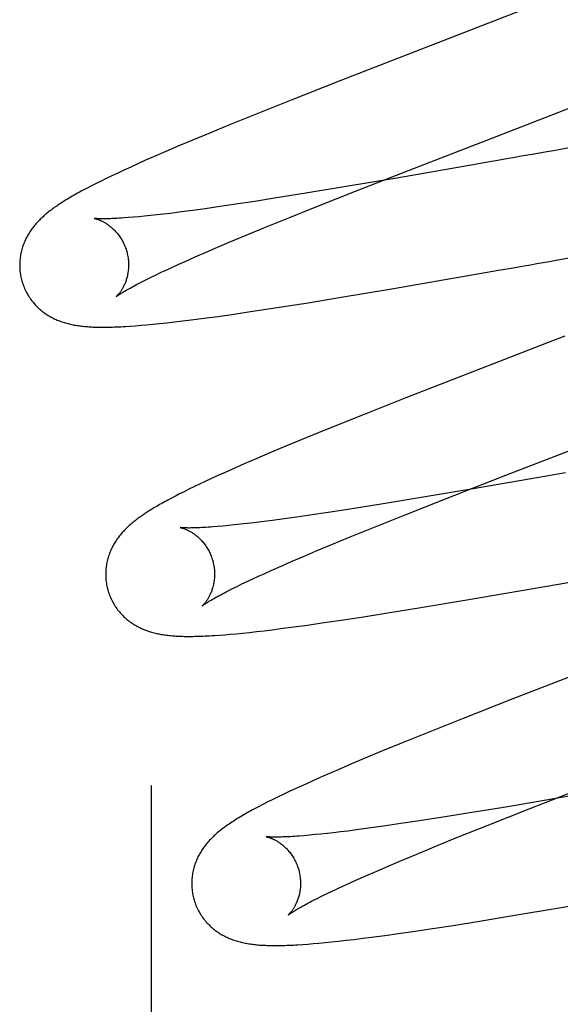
# Model space of a CAD drawing. Header units: inches. Extents: x 0 to 184, y 0 to 119.
# Tile 20 of 114: x 92.8135 to 92.9128, y 43.5241 to 43.7049. Entities that reach past the tile are written whole.
import ezdxf

# ---------------------------------------------------------------- set-up
doc = ezdxf.new("R2010")
doc.units = ezdxf.units.IN
doc.header["$LTSCALE"] = 10.121375
doc.header["$MEASUREMENT"] = 0
doc.linetypes.add('HIDDEN', pattern=[0.2, 0.1, -0.1])
doc.layers.add('DEFAULT_2', color=8, linetype='HIDDEN')

msp = doc.modelspace()

# ---------------------------------------------------------------- linework, layer by layer
at = {"layer": 'DEFAULT_2', "color": 8, "linetype": 'HIDDEN'}
for p, q in [((92.8377, 47.61281), (92.8377, 42.11231)), ((92.87248, 43.69373), (92.86336, 43.69014)), ((92.86336, 43.69014), (92.85663, 43.68745)), ((92.85663, 43.68745), (92.85206, 43.6856)), ((92.85206, 43.6856), (92.84855, 43.68416)), ((92.84855, 43.68416), (92.84517, 43.68275)), ((92.84274, 43.68173), (92.84039, 43.68072)), ((92.84517, 43.68275), (92.84274, 43.68173)), ((92.91512, 43.68148), (92.91156, 43.68086)), ((92.83812, 43.67973), (92.83665, 43.67909)), ((92.84039, 43.68072), (92.83812, 43.67973)), ((92.83393, 43.67786), (92.83269, 43.6773)), ((92.83525, 43.67846), (92.83393, 43.67786)), ((92.83665, 43.67909), (92.83525, 43.67846)), ((92.89747, 43.67839), (92.88277, 43.67584)), ((92.89979, 43.6788), (92.89747, 43.67839)), ((92.83045, 43.67624), (92.82943, 43.67575)), ((92.83153, 43.67676), (92.83045, 43.67624)), ((92.83269, 43.6773), (92.83153, 43.67676)), ((92.8758, 43.67366), (92.88605, 43.67766)), ((92.82674, 43.67441), (92.82595, 43.674)), ((92.82758, 43.67484), (92.82674, 43.67441)), ((92.82847, 43.67529), (92.82758, 43.67484)), ((92.82943, 43.67575), (92.82847, 43.67529)), ((92.87315, 43.6742), (92.86607, 43.67303)), ((92.88277, 43.67584), (92.87315, 43.6742)), ((92.86607, 43.67303), (92.86033, 43.67211)), ((92.86809, 43.6706), (92.8758, 43.67366)), ((92.84993, 43.67053), (92.84758, 43.67019)), ((92.85323, 43.67101), (92.84993, 43.67053)), ((92.8567, 43.67154), (92.85323, 43.67101)), ((92.86033, 43.67211), (92.8567, 43.67154)), ((92.86265, 43.66842), (92.86809, 43.6706)), ((92.8354, 43.66872), (92.83441, 43.66864)), ((92.83644, 43.66882), (92.8354, 43.66872)), ((92.83754, 43.66894), (92.83644, 43.66882)), ((92.83871, 43.66906), (92.83754, 43.66894)), ((92.83992, 43.6692), (92.83871, 43.66906)), ((92.8412, 43.66935), (92.83992, 43.6692)), ((92.84321, 43.66961), (92.8412, 43.66935)), ((92.84534, 43.66989), (92.84321, 43.66961)), ((92.84758, 43.67019), (92.84534, 43.66989)), ((92.83441, 43.66864), (92.83349, 43.66856)), ((92.85836, 43.66667), (92.86265, 43.66842)), ((92.85203, 43.66405), (92.85511, 43.66533)), ((92.85511, 43.66533), (92.85836, 43.66667)), ((92.84984, 43.66312), (92.85203, 43.66405)), ((92.84578, 43.66136), (92.84776, 43.66222)), ((92.84776, 43.66222), (92.84984, 43.66312)), ((92.84161, 43.65949), (92.84274, 43.66)), ((92.84274, 43.66), (92.84392, 43.66053)), ((92.84392, 43.66053), (92.84578, 43.66136)), ((92.90381, 43.6593), (92.90615, 43.65971)), ((92.91204, 43.66074), (92.9144, 43.66115)), ((92.83768, 43.65763), (92.83858, 43.65807)), ((92.83858, 43.65807), (92.83953, 43.65852)), ((92.83953, 43.65852), (92.84055, 43.659)), ((92.84055, 43.659), (92.84161, 43.65949)), ((92.88112, 43.65536), (92.898, 43.65828)), ((92.898, 43.65828), (92.90148, 43.65889)), ((92.90148, 43.65889), (92.90381, 43.6593)), ((92.83606, 43.65682), (92.83684, 43.65722)), ((92.83684, 43.65722), (92.83768, 43.65763)), ((92.8726, 43.65393), (92.88112, 43.65536)), ((92.86161, 43.65216), (92.8665, 43.65293)), ((92.8665, 43.65293), (92.8726, 43.65393)), ((92.84992, 43.65042), (92.85248, 43.65078)), ((92.85248, 43.65078), (92.85513, 43.65117)), ((92.85513, 43.65117), (92.85878, 43.65172)), ((92.85878, 43.65172), (92.86161, 43.65216)), ((92.83579, 43.64878), (92.83685, 43.64887)), ((92.83685, 43.64887), (92.838, 43.64898)), ((92.838, 43.64898), (92.83923, 43.6491)), ((92.83923, 43.6491), (92.84055, 43.64924)), ((92.84055, 43.64924), (92.84197, 43.6494)), ((92.84197, 43.6494), (92.84348, 43.64958)), ((92.84348, 43.64958), (92.84504, 43.64977)), ((92.84504, 43.64977), (92.84744, 43.65008)), ((92.84744, 43.65008), (92.84992, 43.65042)), ((92.83385, 43.64863), (92.83479, 43.6487)), ((92.83479, 43.6487), (92.83579, 43.64878)), ((92.89818, 43.6408), (92.88445, 43.63544)), ((92.88445, 43.63544), (92.87648, 43.63229)), ((92.87648, 43.63229), (92.8708, 43.63001)), ((92.8708, 43.63001), (92.86628, 43.62817)), ((92.86628, 43.62817), (92.86282, 43.62674)), ((92.8595, 43.62535), (92.85709, 43.62432)), ((92.86282, 43.62674), (92.8595, 43.62535)), ((92.85709, 43.62432), (92.85477, 43.62332)), ((92.85124, 43.62176), (92.84995, 43.62118)), ((92.8526, 43.62236), (92.85124, 43.62176)), ((92.85477, 43.62332), (92.8526, 43.62236)), ((92.91376, 43.62169), (92.91029, 43.62108)), ((92.8476, 43.62009), (92.84653, 43.61959)), ((92.84874, 43.62062), (92.8476, 43.62009)), ((92.84995, 43.62118), (92.84874, 43.62062)), ((92.89174, 43.61692), (92.90203, 43.62095)), ((92.91029, 43.62108), (92.89682, 43.61875)), ((92.84372, 43.61822), (92.8429, 43.61781)), ((92.8446, 43.61866), (92.84372, 43.61822)), ((92.84553, 43.61911), (92.8446, 43.61866)), ((92.84653, 43.61959), (92.84553, 43.61911)), ((92.89682, 43.61875), (92.88728, 43.61713)), ((92.84142, 43.61704), (92.84075, 43.61668)), ((92.84214, 43.61742), (92.84142, 43.61704)), ((92.8429, 43.61781), (92.84214, 43.61742)), ((92.88728, 43.61713), (92.88028, 43.61598)), ((92.884, 43.61386), (92.89174, 43.61692)), ((92.87462, 43.61508), (92.87018, 43.61439)), ((92.88028, 43.61598), (92.87462, 43.61508)), ((92.85787, 43.61267), (92.85656, 43.61251)), ((92.85994, 43.61294), (92.85787, 43.61267)), ((92.86212, 43.61323), (92.85994, 43.61294)), ((92.86442, 43.61355), (92.86212, 43.61323)), ((92.86682, 43.61389), (92.86442, 43.61355)), ((92.87018, 43.61439), (92.86682, 43.61389)), ((92.87853, 43.61166), (92.884, 43.61386)), ((92.85084, 43.6119), (92.84988, 43.61182)), ((92.85187, 43.612), (92.85084, 43.6119)), ((92.85295, 43.61211), (92.85187, 43.612)), ((92.8541, 43.61223), (92.85295, 43.61211)), ((92.8553, 43.61236), (92.8541, 43.61223)), ((92.85656, 43.61251), (92.8553, 43.61236)), ((92.87422, 43.60991), (92.87853, 43.61166)), ((92.87096, 43.60856), (92.87422, 43.60991)), ((92.86566, 43.60634), (92.86786, 43.60727)), ((92.86786, 43.60727), (92.87096, 43.60856)), ((92.86158, 43.60457), (92.86357, 43.60544)), ((92.86357, 43.60544), (92.86566, 43.60634)), ((92.85853, 43.60321), (92.85971, 43.60374)), ((92.85971, 43.60374), (92.86158, 43.60457)), ((92.85531, 43.60173), (92.85633, 43.6022)), ((92.85633, 43.6022), (92.8574, 43.6027)), ((92.8574, 43.6027), (92.85853, 43.60321)), ((92.91249, 43.60126), (92.91712, 43.60207)), ((92.85183, 43.60002), (92.85261, 43.60041)), ((92.85261, 43.60041), (92.85345, 43.60083)), ((92.85345, 43.60083), (92.85435, 43.60127)), ((92.85435, 43.60127), (92.85531, 43.60173)), ((92.89567, 43.59836), (92.91249, 43.60126)), ((92.8872, 43.59695), (92.89567, 43.59836)), ((92.88114, 43.59596), (92.8872, 43.59695)), ((92.869, 43.5941), (92.87258, 43.59463)), ((92.87258, 43.59463), (92.8763, 43.5952)), ((92.8763, 43.5952), (92.88114, 43.59596)), ((92.85842, 43.59269), (92.8599, 43.59287)), ((92.8599, 43.59287), (92.86145, 43.59306)), ((92.86145, 43.59306), (92.86388, 43.59338)), ((92.86388, 43.59338), (92.86641, 43.59373)), ((92.86641, 43.59373), (92.869, 43.5941)), ((92.85021, 43.59188), (92.85118, 43.59195)), ((92.85118, 43.59195), (92.85221, 43.59204)), ((92.85221, 43.59204), (92.8533, 43.59214)), ((92.8533, 43.59214), (92.85447, 43.59225)), ((92.85447, 43.59225), (92.85571, 43.59238)), ((92.85571, 43.59238), (92.85703, 43.59253)), ((92.85703, 43.59253), (92.85842, 43.59269)), ((92.90409, 43.58016), (92.89498, 43.57657)), ((92.89498, 43.57657), (92.88825, 43.57389)), ((92.88825, 43.57389), (92.88368, 43.57203)), ((92.88368, 43.57203), (92.88017, 43.57059)), ((92.88017, 43.57059), (92.8768, 43.56919)), ((92.87436, 43.56816), (92.872, 43.56715)), ((92.8768, 43.56919), (92.87436, 43.56816)), ((92.86972, 43.56616), (92.86826, 43.56552)), ((92.872, 43.56715), (92.86972, 43.56616)), ((92.86551, 43.56428), (92.86423, 43.56369)), ((92.86685, 43.56489), (92.86551, 43.56428)), ((92.86826, 43.56552), (92.86685, 43.56489)), ((92.90712, 43.55997), (92.91737, 43.56398)), ((92.92612, 43.5643), (92.91268, 43.56197)), ((92.86087, 43.5621), (92.8599, 43.56163)), ((92.86191, 43.5626), (92.86087, 43.5621)), ((92.86303, 43.56313), (92.86191, 43.5626)), ((92.86423, 43.56369), (92.86303, 43.56313)), ((92.91268, 43.56197), (92.90316, 43.56036)), ((92.85817, 43.56075), (92.85739, 43.56034)), ((92.85901, 43.56118), (92.85817, 43.56075)), ((92.8599, 43.56163), (92.85901, 43.56118)), ((92.90316, 43.56036), (92.89617, 43.55921)), ((92.89617, 43.55921), (92.89052, 43.5583)), ((92.8994, 43.55691), (92.90712, 43.55997)), ((92.88032, 43.55677), (92.87802, 43.55645)), ((92.88354, 43.55724), (92.88032, 43.55677)), ((92.88608, 43.55762), (92.88354, 43.55724)), ((92.89052, 43.5583), (92.88608, 43.55762)), ((92.89396, 43.55473), (92.8994, 43.55691)), ((92.86673, 43.55512), (92.86576, 43.55503)), ((92.86776, 43.55522), (92.86673, 43.55512)), ((92.86884, 43.55533), (92.86776, 43.55522)), ((92.86999, 43.55545), (92.86884, 43.55533)), ((92.87119, 43.55558), (92.86999, 43.55545)), ((92.87245, 43.55573), (92.87119, 43.55558)), ((92.87377, 43.55589), (92.87245, 43.55573)), ((92.87584, 43.55616), (92.87377, 43.55589)), ((92.87802, 43.55645), (92.87584, 43.55616)), ((92.88644, 43.55164), (92.88968, 43.55298)), ((92.88968, 43.55298), (92.89396, 43.55473)), ((92.88336, 43.55036), (92.88644, 43.55164)), ((92.8791, 43.54853), (92.88118, 43.54943)), ((92.88118, 43.54943), (92.88336, 43.55036)), ((92.87528, 43.54685), (92.87713, 43.54767)), ((92.87713, 43.54767), (92.8791, 43.54853)), ((92.87193, 43.54532), (92.87299, 43.54581)), ((92.87299, 43.54581), (92.87411, 43.54632)), ((92.87411, 43.54632), (92.87528, 43.54685)), ((92.86826, 43.54355), (92.86909, 43.54396)), ((92.86909, 43.54396), (92.86998, 43.5444)), ((92.86998, 43.5444), (92.87092, 43.54485)), ((92.87092, 43.54485), (92.87193, 43.54532)), ((92.91262, 43.54177), (92.9295, 43.54468)), ((92.86749, 43.54316), (92.86826, 43.54355)), ((92.89799, 43.53934), (92.9041, 43.54034)), ((92.9041, 43.54034), (92.91262, 43.54177)), ((92.88936, 43.53798), (92.89312, 43.53856)), ((92.89312, 43.53856), (92.89799, 43.53934)), ((92.87814, 43.53639), (92.88059, 43.53671)), ((92.88059, 43.53671), (92.88312, 43.53707)), ((92.88312, 43.53707), (92.88574, 43.53744)), ((92.88574, 43.53744), (92.88936, 43.53798)), ((92.86552, 43.53505), (92.86645, 43.53512)), ((92.86645, 43.53512), (92.86744, 43.5352)), ((92.86744, 43.5352), (92.86849, 43.53529)), ((92.86849, 43.53529), (92.86961, 43.5354)), ((92.86961, 43.5354), (92.87081, 43.53552)), ((92.87081, 43.53552), (92.8721, 43.53566)), ((92.8721, 43.53566), (92.87349, 43.53581)), ((92.87349, 43.53581), (92.87498, 43.53599)), ((92.87498, 43.53599), (92.87654, 43.53618)), ((92.87654, 43.53618), (92.87814, 43.53639))]:
    msp.add_line(p, q, dxfattribs=at)
for points in [[(92.90863, 43.70775), (92.89855, 43.70385), (92.89744, 43.70342), (92.89632, 43.70299), (92.89521, 43.70256), (92.87248, 43.69373)], [(92.88605, 43.67766), (92.9023, 43.68396), (92.90341, 43.68439), (92.90452, 43.68482), (92.90563, 43.68525), (92.93027, 43.69481)], [(92.90801, 43.68024), (92.90683, 43.68003), (92.90565, 43.67983), (92.90447, 43.67962), (92.9033, 43.67941)], [(92.91156, 43.68086), (92.91037, 43.68065), (92.90801, 43.68024)], [(92.9033, 43.67941), (92.90096, 43.679), (92.89979, 43.6788)], [(92.82595, 43.674), (92.82557, 43.6738), (92.8252, 43.67361), (92.82484, 43.67341), (92.82449, 43.67322), (92.82416, 43.67304), (92.82383, 43.67285), (92.82351, 43.67267), (92.8232, 43.6725), (92.8229, 43.67232), (92.82261, 43.67215), (92.82232, 43.67198), (92.82205, 43.67181), (92.82178, 43.67165), (92.82152, 43.67148), (92.82127, 43.67132), (92.82102, 43.67116), (92.82078, 43.67101), (92.82055, 43.67085), (92.82033, 43.6707), (92.82011, 43.67055), (92.81989, 43.6704), (92.81969, 43.67025), (92.81948, 43.6701), (92.81929, 43.66995), (92.81909, 43.66981), (92.8189, 43.66966), (92.81872, 43.66951), (92.81853, 43.66936), (92.81835, 43.66921), (92.81817, 43.66905), (92.81799, 43.6689), (92.81782, 43.66874), (92.81765, 43.66859), (92.81748, 43.66842), (92.81731, 43.66826), (92.81715, 43.6681), (92.81698, 43.66793), (92.81682, 43.66776), (92.81666, 43.66759), (92.81651, 43.66741), (92.81636, 43.66723), (92.81621, 43.66705), (92.81606, 43.66687), (92.81592, 43.66669), (92.81578, 43.6665), (92.81565, 43.66631), (92.81552, 43.66612), (92.81539, 43.66593), (92.81526, 43.66573), (92.81514, 43.66553), (92.81502, 43.66533), (92.81491, 43.66512), (92.8148, 43.66492), (92.81469, 43.6647), (92.81459, 43.66449), (92.81449, 43.66428), (92.8144, 43.66406), (92.81431, 43.66384), (92.81422, 43.66362), (92.81414, 43.66339), (92.81407, 43.66317), (92.814, 43.66294), (92.81393, 43.6627), (92.81387, 43.66247), (92.81381, 43.66223), (92.81376, 43.66199), (92.81371, 43.66174), (92.81367, 43.6615), (92.81363, 43.66125), (92.8136, 43.661), (92.81358, 43.66075), (92.81356, 43.6605), (92.81354, 43.66024), (92.81354, 43.65999), (92.81354, 43.65973), (92.81354, 43.65948), (92.81355, 43.65922), (92.81357, 43.65896), (92.81359, 43.6587), (92.81362, 43.65845), (92.81366, 43.65819), (92.8137, 43.65793), (92.81375, 43.65768), (92.81381, 43.65743), (92.81387, 43.65717), (92.81392, 43.65696)], [(92.82725, 43.66842), (92.82724, 43.66842), (92.82725, 43.66842), (92.82726, 43.66842), (92.82728, 43.66841), (92.82731, 43.6684), (92.82735, 43.6684), (92.82739, 43.66839), (92.82744, 43.66838), (92.82749, 43.66836), (92.82755, 43.66835), (92.82761, 43.66833), (92.82768, 43.66831), (92.82776, 43.66828), (92.82784, 43.66826), (92.82792, 43.66823), (92.828, 43.6682), (92.82809, 43.66816), (92.82819, 43.66812), (92.82829, 43.66808), (92.82838, 43.66804), (92.82849, 43.66799), (92.82859, 43.66794), (92.8287, 43.66789), (92.82881, 43.66783), (92.82893, 43.66777), (92.82904, 43.66771), (92.82916, 43.66764), (92.82928, 43.66757), (92.8294, 43.66749), (92.82953, 43.66741), (92.82966, 43.66732), (92.82979, 43.66723), (92.82992, 43.66714), (92.83005, 43.66704), (92.83018, 43.66693), (92.83032, 43.66682), (92.83045, 43.6667), (92.83059, 43.66658), (92.83073, 43.66645), (92.83086, 43.66632), (92.831, 43.66618), (92.83114, 43.66604), (92.83127, 43.66588), (92.83141, 43.66572), (92.83154, 43.66556), (92.83167, 43.66539), (92.8318, 43.66522), (92.83193, 43.66504), (92.83205, 43.66485), (92.83217, 43.66466), (92.83229, 43.66446), (92.8324, 43.66426), (92.83251, 43.66406), (92.83262, 43.66385), (92.83272, 43.66364), (92.83281, 43.66342), (92.8329, 43.6632), (92.83298, 43.66298), (92.83306, 43.66275), (92.83314, 43.66252), (92.83319, 43.66232)], [(92.83349, 43.66856), (92.83263, 43.6685), (92.83222, 43.66847), (92.83183, 43.66845), (92.83146, 43.66843), (92.83111, 43.66841), (92.83077, 43.66839), (92.83046, 43.66838), (92.83016, 43.66837), (92.82988, 43.66836), (92.82961, 43.66835), (92.82937, 43.66835), (92.82913, 43.66835), (92.82892, 43.66835), (92.82871, 43.66835), (92.82853, 43.66835), (92.82835, 43.66835), (92.82819, 43.66836), (92.82805, 43.66836), (92.82791, 43.66837), (92.82779, 43.66837), (92.82769, 43.66838), (92.82759, 43.66838), (92.82751, 43.66839), (92.82744, 43.6684), (92.82738, 43.6684), (92.82733, 43.66841), (92.8273, 43.66841), (92.82727, 43.66841), (92.82725, 43.66842), (92.82725, 43.66842)], [(92.83319, 43.66232), (92.83325, 43.66212), (92.8333, 43.66189), (92.83335, 43.66165), (92.8334, 43.66142), (92.83343, 43.66119), (92.83346, 43.66095), (92.83349, 43.66072), (92.83351, 43.66049), (92.83352, 43.66026), (92.83353, 43.66003), (92.83353, 43.6598), (92.83352, 43.65957), (92.83351, 43.65935), (92.8335, 43.65913), (92.83348, 43.65892), (92.83345, 43.6587), (92.83342, 43.65849), (92.83339, 43.65829), (92.83335, 43.65809), (92.83331, 43.65789), (92.83327, 43.6577), (92.83322, 43.65752), (92.83317, 43.65734), (92.83311, 43.65716), (92.83306, 43.65699), (92.833, 43.65683), (92.83294, 43.65667), (92.83288, 43.65652), (92.83282, 43.65637), (92.83275, 43.65622), (92.83269, 43.65608), (92.83262, 43.65595), (92.83256, 43.65582), (92.83249, 43.65569), (92.83243, 43.65557), (92.83236, 43.65546), (92.83229, 43.65535), (92.83223, 43.65524), (92.83216, 43.65514), (92.8321, 43.65504), (92.83204, 43.65495), (92.83197, 43.65486), (92.83191, 43.65478), (92.83185, 43.6547), (92.83179, 43.65462), (92.83173, 43.65455), (92.83168, 43.65448), (92.83162, 43.65442), (92.83157, 43.65436), (92.83152, 43.6543), (92.83148, 43.65425), (92.83143, 43.65421), (92.8314, 43.65417), (92.83136, 43.65413), (92.83133, 43.6541), (92.8313, 43.65408), (92.83128, 43.65406), (92.83126, 43.65404), (92.83125, 43.65403), (92.83124, 43.65402)], [(92.90615, 43.65971), (92.90733, 43.65991), (92.9085, 43.66012), (92.90968, 43.66032), (92.91086, 43.66053), (92.91204, 43.66074)], [(92.81392, 43.65696), (92.81399, 43.65675), (92.81406, 43.6565), (92.81415, 43.65626), (92.81424, 43.65601), (92.81433, 43.65577), (92.81443, 43.65553), (92.81454, 43.6553), (92.81465, 43.65507), (92.81477, 43.65484), (92.81489, 43.65461), (92.81502, 43.65439), (92.81515, 43.65417), (92.81529, 43.65396), (92.81543, 43.65375), (92.81558, 43.65354), (92.81573, 43.65334), (92.81589, 43.65314), (92.81604, 43.65295), (92.81621, 43.65276), (92.81637, 43.65257), (92.81654, 43.65239), (92.81671, 43.65222), (92.81689, 43.65205), (92.81707, 43.65188), (92.81725, 43.65172), (92.81743, 43.65157), (92.81761, 43.65142), (92.8178, 43.65127), (92.81799, 43.65113), (92.81818, 43.65099), (92.81838, 43.65086), (92.81857, 43.65073), (92.81877, 43.6506), (92.81898, 43.65048), (92.81918, 43.65037), (92.81939, 43.65025), (92.81959, 43.65014), (92.8198, 43.65004), (92.82001, 43.64994), (92.82022, 43.64985), (92.82043, 43.64975), (92.82065, 43.64967), (92.82086, 43.64958), (92.82108, 43.6495), (92.8213, 43.64942), (92.82152, 43.64935), (92.82175, 43.64928), (92.82197, 43.64921), (92.8222, 43.64915), (92.82242, 43.64909), (92.82265, 43.64903), (92.82287, 43.64898), (92.8231, 43.64893), (92.82333, 43.64888), (92.82356, 43.64884), (92.82379, 43.6488), (92.82402, 43.64876), (92.82426, 43.64873), (92.82449, 43.64869), (92.82473, 43.64866), (92.82497, 43.64863), (92.82521, 43.64861), (92.82546, 43.64858), (92.82571, 43.64856), (92.82596, 43.64854), (92.82622, 43.64852), (92.82648, 43.6485), (92.82676, 43.64849), (92.82704, 43.64847), (92.82732, 43.64846), (92.82761, 43.64845), (92.82791, 43.64845), (92.82822, 43.64844), (92.82853, 43.64844), (92.82885, 43.64844), (92.82918, 43.64844), (92.82952, 43.64844), (92.82987, 43.64845), (92.83022, 43.64845), (92.83058, 43.64846), (92.83095, 43.64848), (92.83134, 43.64849), (92.83173, 43.64851), (92.83213, 43.64853), (92.83255, 43.64855), (92.83297, 43.64857), (92.83385, 43.64863)], [(92.83124, 43.65402), (92.83124, 43.65402), (92.83125, 43.65403), (92.83126, 43.65404), (92.83129, 43.65406), (92.83131, 43.65408), (92.83135, 43.65411), (92.8314, 43.65414), (92.83146, 43.65419), (92.83153, 43.65423), (92.8316, 43.65429), (92.83169, 43.65435), (92.83179, 43.65442), (92.83191, 43.65449), (92.83203, 43.65457), (92.83217, 43.65466), (92.83233, 43.65476), (92.8325, 43.65486), (92.83268, 43.65497), (92.83288, 43.65509), (92.83309, 43.65522), (92.83332, 43.65535), (92.83356, 43.65549), (92.83382, 43.65563), (92.8341, 43.65578), (92.83438, 43.65594), (92.83469, 43.65611), (92.83501, 43.65628), (92.83535, 43.65645), (92.8357, 43.65663), (92.83606, 43.65682)], [(92.91365, 43.64679), (92.91141, 43.64593), (92.89818, 43.6408)], [(92.90203, 43.62095), (92.91836, 43.62727), (92.91947, 43.6277), (92.92059, 43.62813), (92.9217, 43.62857), (92.93295, 43.63292)], [(92.84075, 43.61668), (92.84043, 43.61651), (92.84012, 43.61634), (92.83982, 43.61617), (92.83953, 43.61601), (92.83924, 43.61585), (92.83897, 43.61569), (92.8387, 43.61553), (92.83844, 43.61538), (92.83818, 43.61523), (92.83793, 43.61508), (92.83769, 43.61493), (92.83745, 43.61478), (92.83722, 43.61463), (92.83699, 43.61449), (92.83676, 43.61434), (92.83654, 43.6142), (92.83633, 43.61405), (92.83612, 43.61391), (92.83591, 43.61376), (92.8357, 43.61362), (92.8355, 43.61348), (92.83531, 43.61333), (92.83511, 43.61319), (92.83492, 43.61304), (92.83473, 43.61289), (92.83454, 43.61275), (92.83436, 43.6126), (92.83418, 43.61245), (92.834, 43.61229), (92.83382, 43.61214), (92.83364, 43.61198), (92.83347, 43.61182), (92.8333, 43.61166), (92.83313, 43.6115), (92.83296, 43.61133), (92.8328, 43.61117), (92.83264, 43.61099), (92.83248, 43.61082), (92.83232, 43.61065), (92.83217, 43.61047), (92.83202, 43.61029), (92.83187, 43.61011), (92.83173, 43.60992), (92.83159, 43.60974), (92.83146, 43.60955), (92.83133, 43.60936), (92.8312, 43.60916), (92.83107, 43.60897), (92.83095, 43.60877), (92.83083, 43.60856), (92.83071, 43.60836), (92.8306, 43.60815), (92.83049, 43.60794), (92.83039, 43.60772), (92.83029, 43.60751), (92.8302, 43.60729), (92.83011, 43.60707), (92.83002, 43.60685), (92.82994, 43.60662), (92.82986, 43.60639), (92.82979, 43.60616), (92.82972, 43.60593), (92.82966, 43.60569), (92.8296, 43.60545), (92.82955, 43.60521), (92.8295, 43.60497), (92.82946, 43.60472), (92.82942, 43.60447), (92.82939, 43.60422), (92.82937, 43.60397), (92.82935, 43.60372), (92.82934, 43.60346), (92.82933, 43.60321), (92.82933, 43.60295), (92.82933, 43.60269), (92.82934, 43.60243), (92.82936, 43.60218), (92.82938, 43.60192), (92.82941, 43.60166), (92.82945, 43.6014), (92.82949, 43.60115), (92.82954, 43.60089), (92.8296, 43.60064), (92.82966, 43.60038), (92.82972, 43.60017)], [(92.84304, 43.61163), (92.84303, 43.61163), (92.84303, 43.61163), (92.84304, 43.61163), (92.84305, 43.61162), (92.84307, 43.61162), (92.8431, 43.61161), (92.84313, 43.61161), (92.84318, 43.6116), (92.84322, 43.61159), (92.84328, 43.61157), (92.84334, 43.61156), (92.8434, 43.61154), (92.84347, 43.61152), (92.84354, 43.61149), (92.84362, 43.61147), (92.8437, 43.61144), (92.84379, 43.61141), (92.84388, 43.61137), (92.84397, 43.61134), (92.84407, 43.6113), (92.84417, 43.61125), (92.84427, 43.61121), (92.84438, 43.61116), (92.84449, 43.6111), (92.8446, 43.61105), (92.84471, 43.61099), (92.84483, 43.61092), (92.84494, 43.61085), (92.84507, 43.61078), (92.84519, 43.61071), (92.84531, 43.61062), (92.84544, 43.61054), (92.84557, 43.61045), (92.8457, 43.61035), (92.84584, 43.61025), (92.84597, 43.61014), (92.8461, 43.61003), (92.84624, 43.60992), (92.84637, 43.6098), (92.84651, 43.60967), (92.84665, 43.60953), (92.84679, 43.60939), (92.84692, 43.60925), (92.84706, 43.6091), (92.8472, 43.60894), (92.84733, 43.60877), (92.84746, 43.6086), (92.84759, 43.60843), (92.84772, 43.60825), (92.84784, 43.60806), (92.84796, 43.60787), (92.84808, 43.60768), (92.84819, 43.60748), (92.8483, 43.60727), (92.84841, 43.60706), (92.84851, 43.60685), (92.8486, 43.60663), (92.84869, 43.60641), (92.84877, 43.60619), (92.84885, 43.60596), (92.84893, 43.60573), (92.84898, 43.60553)], [(92.84988, 43.61182), (92.84898, 43.61175), (92.84855, 43.61172), (92.84814, 43.61169), (92.84774, 43.61166), (92.84736, 43.61164), (92.847, 43.61162), (92.84666, 43.6116), (92.84633, 43.61159), (92.84602, 43.61158), (92.84573, 43.61157), (92.84546, 43.61156), (92.84521, 43.61156), (92.84497, 43.61156), (92.84474, 43.61155), (92.84454, 43.61155), (92.84435, 43.61156), (92.84417, 43.61156), (92.84401, 43.61156), (92.84386, 43.61157), (92.84372, 43.61157), (92.8436, 43.61158), (92.84349, 43.61159), (92.8434, 43.61159), (92.84331, 43.6116), (92.84324, 43.6116), (92.84318, 43.61161), (92.84313, 43.61162), (92.84309, 43.61162), (92.84306, 43.61162), (92.84304, 43.61163), (92.84304, 43.61163)], [(92.84898, 43.60553), (92.84904, 43.60533), (92.84909, 43.6051), (92.84914, 43.60486), (92.84919, 43.60463), (92.84922, 43.60439), (92.84925, 43.60416), (92.84928, 43.60392), (92.8493, 43.60369), (92.84931, 43.60346), (92.84932, 43.60323), (92.84932, 43.603), (92.84931, 43.60277), (92.8493, 43.60255), (92.84929, 43.60233), (92.84927, 43.60211), (92.84924, 43.6019), (92.84921, 43.60169), (92.84918, 43.60149), (92.84914, 43.60128), (92.8491, 43.60109), (92.84905, 43.6009), (92.849, 43.60071), (92.84895, 43.60053), (92.8489, 43.60036), (92.84884, 43.60019), (92.84879, 43.60002), (92.84873, 43.59986), (92.84867, 43.59971), (92.8486, 43.59956), (92.84854, 43.59942), (92.84847, 43.59928), (92.84841, 43.59914), (92.84834, 43.59901), (92.84828, 43.59889), (92.84821, 43.59877), (92.84814, 43.59865), (92.84808, 43.59854), (92.84801, 43.59844), (92.84795, 43.59833), (92.84788, 43.59824), (92.84782, 43.59815), (92.84775, 43.59806), (92.84769, 43.59797), (92.84763, 43.59789), (92.84757, 43.59782), (92.84751, 43.59774), (92.84746, 43.59768), (92.8474, 43.59761), (92.84735, 43.59756), (92.8473, 43.5975), (92.84726, 43.59745), (92.84722, 43.59741), (92.84718, 43.59737), (92.84714, 43.59734), (92.84711, 43.59731), (92.84709, 43.59728), (92.84707, 43.59726), (92.84705, 43.59725), (92.84704, 43.59724), (92.84703, 43.59723)], [(92.82972, 43.60017), (92.82978, 43.59996), (92.82985, 43.59971), (92.82994, 43.59946), (92.83003, 43.59922), (92.83012, 43.59898), (92.83022, 43.59874), (92.83033, 43.59851), (92.83044, 43.59827), (92.83056, 43.59804), (92.83069, 43.59782), (92.83081, 43.5976), (92.83095, 43.59738), (92.83108, 43.59716), (92.83123, 43.59695), (92.83137, 43.59674), (92.83152, 43.59654), (92.83168, 43.59634), (92.83184, 43.59615), (92.832, 43.59596), (92.83217, 43.59578), (92.83234, 43.5956), (92.83251, 43.59542), (92.83268, 43.59525), (92.83286, 43.59509), (92.83304, 43.59493), (92.83322, 43.59477), (92.83341, 43.59462), (92.8336, 43.59448), (92.83379, 43.59434), (92.83398, 43.5942), (92.83417, 43.59406), (92.83437, 43.59393), (92.83457, 43.59381), (92.83477, 43.59369), (92.83498, 43.59357), (92.83519, 43.59346), (92.83539, 43.59335), (92.8356, 43.59325), (92.83581, 43.59315), (92.83602, 43.59305), (92.83623, 43.59296), (92.83645, 43.59287), (92.83666, 43.59279), (92.83688, 43.59271), (92.8371, 43.59263), (92.83732, 43.59256), (92.83755, 43.59249), (92.83777, 43.59242), (92.838, 43.59236), (92.83822, 43.5923), (92.83845, 43.59224), (92.83868, 43.59219), (92.83891, 43.59214), (92.83913, 43.59209), (92.83936, 43.59205), (92.8396, 43.59201), (92.83983, 43.59197), (92.84006, 43.59193), (92.8403, 43.5919), (92.84053, 43.59187), (92.84077, 43.59184), (92.84102, 43.59181), (92.84126, 43.59179), (92.84151, 43.59177), (92.84177, 43.59174), (92.84203, 43.59173), (92.8423, 43.59171), (92.84257, 43.59169), (92.84285, 43.59168), (92.84314, 43.59167), (92.84343, 43.59166), (92.84373, 43.59165), (92.84404, 43.59165), (92.84436, 43.59165), (92.84468, 43.59165), (92.84502, 43.59165), (92.84536, 43.59165), (92.84571, 43.59166), (92.84607, 43.59166), (92.84644, 43.59167), (92.84681, 43.59169), (92.8472, 43.5917), (92.8476, 43.59172), (92.84801, 43.59174), (92.84842, 43.59176), (92.84885, 43.59179), (92.84929, 43.59181), (92.85021, 43.59188)], [(92.84703, 43.59723), (92.84704, 43.59724), (92.84706, 43.59725), (92.84708, 43.59727), (92.84711, 43.59729), (92.84715, 43.59732), (92.8472, 43.59736), (92.84726, 43.5974), (92.84732, 43.59745), (92.8474, 43.5975), (92.8475, 43.59757), (92.8476, 43.59764), (92.84771, 43.59771), (92.84784, 43.59779), (92.84798, 43.59788), (92.84813, 43.59798), (92.84829, 43.59808), (92.84847, 43.59819), (92.84867, 43.5983), (92.84888, 43.59842), (92.8491, 43.59855), (92.84934, 43.59869), (92.84959, 43.59883), (92.84986, 43.59898), (92.85015, 43.59914), (92.85046, 43.5993), (92.85078, 43.59947), (92.85112, 43.59965), (92.85147, 43.59983), (92.85183, 43.60002)], [(92.94024, 43.59418), (92.93017, 43.59028), (92.92905, 43.58985), (92.92793, 43.58942), (92.92682, 43.58899), (92.90409, 43.58016)], [(92.85739, 43.56034), (92.85701, 43.56015), (92.85665, 43.55995), (92.8563, 43.55976), (92.85596, 43.55957), (92.85562, 43.55939), (92.8553, 43.55921), (92.85498, 43.55903), (92.85468, 43.55885), (92.85438, 43.55868), (92.85409, 43.55851), (92.8538, 43.55833), (92.85352, 43.55816), (92.85325, 43.558), (92.85299, 43.55783), (92.85273, 43.55766), (92.85248, 43.5575), (92.85223, 43.55734), (92.85199, 43.55717), (92.85175, 43.55701), (92.85152, 43.55685), (92.85129, 43.55668), (92.85107, 43.55652), (92.85085, 43.55636), (92.85064, 43.5562), (92.85043, 43.55603), (92.85023, 43.55587), (92.85003, 43.55571), (92.84983, 43.55554), (92.84964, 43.55538), (92.84946, 43.55521), (92.84927, 43.55504), (92.8491, 43.55488), (92.84892, 43.55471), (92.84875, 43.55454), (92.84858, 43.55436), (92.84842, 43.55419), (92.84826, 43.55401), (92.8481, 43.55384), (92.84794, 43.55366), (92.84779, 43.55348), (92.84765, 43.55329), (92.84751, 43.55311), (92.84737, 43.55292), (92.84723, 43.55273), (92.8471, 43.55254), (92.84697, 43.55235), (92.84685, 43.55215), (92.84672, 43.55195), (92.8466, 43.55175), (92.84649, 43.55154), (92.84638, 43.55133), (92.84627, 43.55112), (92.84617, 43.5509), (92.84607, 43.55069), (92.84598, 43.55047), (92.84589, 43.55025), (92.8458, 43.55003), (92.84572, 43.54981), (92.84565, 43.54958), (92.84558, 43.54935), (92.84551, 43.54912), (92.84545, 43.54888), (92.84539, 43.54864), (92.84534, 43.5484), (92.84529, 43.54816), (92.84525, 43.54791), (92.84521, 43.54767), (92.84518, 43.54742), (92.84516, 43.54717), (92.84514, 43.54691), (92.84513, 43.54666), (92.84512, 43.5464), (92.84512, 43.54615), (92.84512, 43.54589), (92.84513, 43.54564), (92.84515, 43.54538), (92.84518, 43.54512), (92.84521, 43.54486), (92.84524, 43.54461), (92.84528, 43.54435), (92.84533, 43.5441), (92.84539, 43.54384), (92.84545, 43.54359), (92.84551, 43.54338)], [(92.85883, 43.55484), (92.85882, 43.55484), (92.85883, 43.55484), (92.85884, 43.55483), (92.85887, 43.55483), (92.85889, 43.55482), (92.85893, 43.55481), (92.85897, 43.5548), (92.85902, 43.55479), (92.85907, 43.55478), (92.85913, 43.55476), (92.8592, 43.55474), (92.85927, 43.55472), (92.85934, 43.5547), (92.85942, 43.55467), (92.8595, 43.55464), (92.85959, 43.55461), (92.85968, 43.55458), (92.85977, 43.55454), (92.85987, 43.5545), (92.85997, 43.55446), (92.86007, 43.55441), (92.86018, 43.55436), (92.86029, 43.55431), (92.8604, 43.55425), (92.86051, 43.55419), (92.86063, 43.55413), (92.86074, 43.55406), (92.86087, 43.55399), (92.86099, 43.55391), (92.86111, 43.55383), (92.86124, 43.55374), (92.86137, 43.55365), (92.8615, 43.55355), (92.86163, 43.55345), (92.86177, 43.55335), (92.8619, 43.55324), (92.86204, 43.55312), (92.86217, 43.553), (92.86231, 43.55287), (92.86245, 43.55274), (92.86258, 43.5526), (92.86272, 43.55245), (92.86286, 43.5523), (92.86299, 43.55214), (92.86312, 43.55198), (92.86326, 43.55181), (92.86339, 43.55163), (92.86351, 43.55145), (92.86364, 43.55127), (92.86376, 43.55108), (92.86387, 43.55088), (92.86399, 43.55068), (92.86409, 43.55048), (92.8642, 43.55027), (92.8643, 43.55005), (92.86439, 43.54984), (92.86448, 43.54962), (92.86457, 43.54939), (92.86464, 43.54917), (92.86472, 43.54894), (92.86477, 43.54874)], [(92.86576, 43.55503), (92.86485, 43.55496), (92.86442, 43.55493), (92.86401, 43.5549), (92.86361, 43.55488), (92.86323, 43.55485), (92.86287, 43.55483), (92.86252, 43.55482), (92.86219, 43.5548), (92.86188, 43.55479), (92.86158, 43.55478), (92.8613, 43.55477), (92.86103, 43.55477), (92.86078, 43.55476), (92.86055, 43.55476), (92.86034, 43.55476), (92.86014, 43.55477), (92.85996, 43.55477), (92.85979, 43.55477), (92.85964, 43.55478), (92.85951, 43.55478), (92.85939, 43.55479), (92.85928, 43.55479), (92.85918, 43.5548), (92.8591, 43.55481), (92.85903, 43.55481), (92.85897, 43.55482), (92.85892, 43.55482), (92.85888, 43.55483), (92.85885, 43.55483), (92.85883, 43.55483), (92.85883, 43.55484)], [(92.86477, 43.54874), (92.86483, 43.54854), (92.86488, 43.54831), (92.86493, 43.54807), (92.86498, 43.54784), (92.86501, 43.5476), (92.86505, 43.54737), (92.86507, 43.54713), (92.86509, 43.5469), (92.8651, 43.54667), (92.86511, 43.54644), (92.86511, 43.54621), (92.8651, 43.54598), (92.86509, 43.54576), (92.86508, 43.54554), (92.86506, 43.54532), (92.86503, 43.54511), (92.865, 43.5449), (92.86497, 43.5447), (92.86493, 43.5445), (92.86489, 43.5443), (92.86485, 43.54411), (92.8648, 43.54393), (92.86475, 43.54375), (92.86469, 43.54357), (92.86464, 43.5434), (92.86458, 43.54324), (92.86452, 43.54308), (92.86446, 43.54292), (92.8644, 43.54278), (92.86433, 43.54263), (92.86427, 43.54249), (92.8642, 43.54236), (92.86414, 43.54223), (92.86407, 43.5421), (92.864, 43.54198), (92.86394, 43.54187), (92.86387, 43.54176), (92.86381, 43.54165), (92.86374, 43.54155), (92.86368, 43.54145), (92.86361, 43.54136), (92.86355, 43.54127), (92.86349, 43.54119), (92.86343, 43.54111), (92.86337, 43.54103), (92.86331, 43.54096), (92.86325, 43.54089), (92.8632, 43.54083), (92.86315, 43.54077), (92.8631, 43.54071), (92.86305, 43.54067), (92.86301, 43.54062), (92.86297, 43.54058), (92.86294, 43.54054), (92.8629, 43.54051), (92.86288, 43.54049), (92.86286, 43.54047), (92.86284, 43.54045), (92.86283, 43.54044), (92.86282, 43.54044)], [(92.84551, 43.54338), (92.84557, 43.54317), (92.84565, 43.54292), (92.84573, 43.54267), (92.84582, 43.54243), (92.84591, 43.54219), (92.84602, 43.54195), (92.84612, 43.54172), (92.84623, 43.54148), (92.84635, 43.54125), (92.84648, 43.54103), (92.8466, 43.54081), (92.84674, 43.54059), (92.84687, 43.54037), (92.84702, 43.54016), (92.84716, 43.53996), (92.84731, 43.53975), (92.84747, 43.53956), (92.84763, 43.53936), (92.84779, 43.53917), (92.84796, 43.53899), (92.84812, 43.53881), (92.8483, 43.53864), (92.84847, 43.53847), (92.84865, 43.5383), (92.84883, 43.53814), (92.84901, 43.53799), (92.8492, 43.53784), (92.84938, 43.53769), (92.84957, 43.53755), (92.84976, 43.53741), (92.84996, 43.53728), (92.85016, 43.53715), (92.85036, 43.53702), (92.85056, 43.5369), (92.85077, 43.53678), (92.85097, 43.53667), (92.85118, 43.53656), (92.85139, 43.53646), (92.8516, 43.53636), (92.85181, 43.53626), (92.85202, 43.53617), (92.85223, 43.53608), (92.85245, 43.536), (92.85267, 43.53592), (92.85289, 43.53584), (92.85311, 43.53577), (92.85333, 43.5357), (92.85356, 43.53563), (92.85378, 43.53557), (92.85401, 43.53551), (92.85423, 43.53545), (92.85446, 43.5354), (92.85469, 43.53535), (92.85492, 43.5353), (92.85515, 43.53526), (92.85538, 43.53522), (92.85562, 43.53518), (92.85585, 43.53514), (92.85609, 43.53511), (92.85633, 43.53508), (92.85657, 43.53505), (92.85682, 43.53502), (92.85706, 43.535), (92.85732, 43.53497), (92.85757, 43.53495), (92.85783, 43.53493), (92.8581, 43.53492), (92.85838, 43.5349), (92.85866, 43.53489), (92.85894, 43.53488), (92.85924, 43.53487), (92.85954, 43.53486), (92.85985, 43.53486), (92.86016, 43.53485), (92.86049, 43.53485), (92.86082, 43.53486), (92.86116, 43.53486), (92.86151, 43.53487), (92.86187, 43.53487), (92.86223, 43.53488), (92.86261, 43.5349), (92.86299, 43.53491), (92.86339, 43.53493), (92.86379, 43.53495), (92.86421, 43.53497), (92.86463, 43.53499), (92.86552, 43.53505)], [(92.86282, 43.54044), (92.86283, 43.54044), (92.86284, 43.54045), (92.86285, 43.54046), (92.86288, 43.54048), (92.86291, 43.54051), (92.86295, 43.54054), (92.863, 43.54058), (92.86307, 43.54062), (92.86314, 43.54067), (92.86322, 43.54073), (92.86332, 43.5408), (92.86343, 43.54087), (92.86355, 43.54095), (92.86369, 43.54104), (92.86384, 43.54113), (92.864, 43.54123), (92.86418, 43.54134), (92.86437, 43.54146), (92.86458, 43.54158), (92.8648, 43.54171), (92.86504, 43.54184), (92.86529, 43.54199), (92.86556, 43.54214), (92.86584, 43.54229), (92.86614, 43.54245), (92.86646, 43.54262), (92.86679, 43.5428), (92.86713, 43.54298), (92.86749, 43.54316)]]:
    msp.add_lwpolyline(points, dxfattribs=at)

doc.saveas('drawing.dxf')
